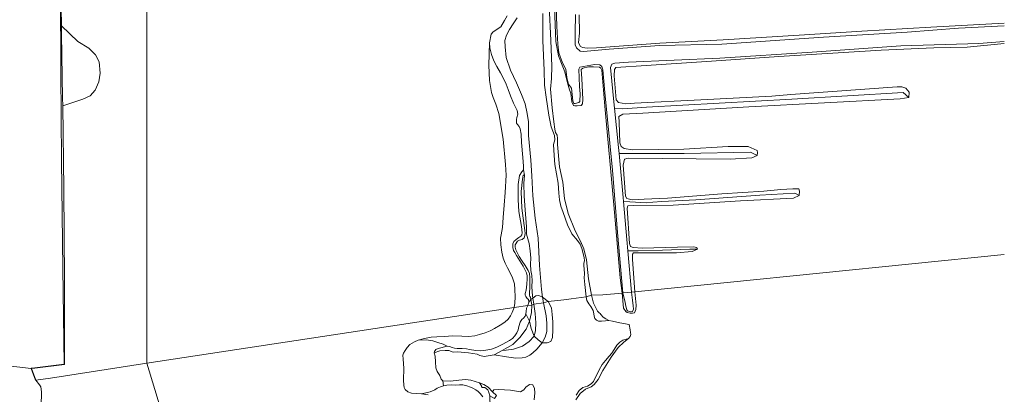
# Model space of a CAD drawing. Header units: metres. Extents: x 103671 to 105190, y 427150 to 429171.
# Tile 176 of 256: x 104851 to 105144, y 427939 to 428050. Entities that reach past the tile are written whole.
import ezdxf

# ---------------------------------------------------------------- set-up
doc = ezdxf.new("R2010")
doc.units = ezdxf.units.M
for name, color, linetype, lineweight in [('B-WE-GR-GRAS-GV', 253, 'Continuous', 13), ('B-WE-GR-STRUIK-GV', 253, 'Continuous', 13), ('B-WE-GW-TALUD_KRUIN-G', 253, 'Continuous', 18), ('B-WE-IE-TERREINAFSCHEIDING_KUNSTMATIG_MUUR-GV', 253, 'Continuous', 18), ('B-WE-OG-TERREIN_ERF-GV', 253, 'Continuous', 18), ('B-WE-OG-TERREIN_ONBEGROEID_ZAND-GV', 253, 'Continuous', 18), ('B-WE-OG-WATER-GV', 253, 'Continuous', 18), ('B-WE-OG-WATER_SLIK-GV', 253, 'Continuous', 18), ('B-WE-VH-OPENVERHARDING-GV', 253, 'Continuous', 18)]:
    doc.layers.add(name, color=color, linetype=linetype, lineweight=lineweight)

msp = doc.modelspace()

# ---------------------------------------------------------------- linework, layer by layer
at = {"layer": 'B-WE-GR-GRAS-GV', "flags": 128}
for points in [[(105006.723, 428052.277), (105006.698, 428044.245), (105007.125, 428035.326), (105007.233, 428030.931), (105007.664, 428027.315), (105008.477, 428021.991), (105009.16, 428018.516), (105010.192, 428015.922), (105010.266, 428014.632), (105009.897, 428013.284), (105010.066, 428009.975), (105010.308, 428007.289), (105010.809, 428004.511), (105011.308, 428001.749), (105011.403, 428000.246), (105011.499, 427998.725), (105011.7, 427996.817), (105012.098, 427994.927), (105012.748, 427993.011), (105014.081, 427989.349), (105015.292, 427986.623), (105017.068, 427984.608), (105017.782, 427983.542), (105018.356, 427982.238), (105019.055, 427979.638), (105019.158, 427978.575), (105018.963, 427977.883), (105018.904, 427977.067), (105019.013, 427976.192), (105019.122, 427974.682), (105019.032, 427973.538), (105019.224, 427971.55), (105019.65, 427967.9), (105021.177, 427968.416), (105020.294, 427973.269), (105019.68, 427978.945), (105018.875, 427982.126), (105017.938, 427984.429), (105016.362, 427987.503), (105014.264, 427992.72), (105013.141, 427997.133), (105012.632, 428002.071), (105011.711, 428006.621), (105011.052, 428013.29), (105011.098, 428015.057), (105010.925, 428015.988), (105010.482, 428016.793), (105010.283, 428017.821), (105010.003, 428020.038), (105009.468, 428024.209), (105009.022, 428029.702), (105009.301, 428032.928), (105009.378, 428036.609), (105009.111, 428044.225), (105008.559, 428054.59)], [(104996.111, 428051.614), (104995.294, 428050.17), (104994.147, 428048.32), (104991.909, 428046.84), (104991.302, 428046.142), (104990.799, 428043.569), (104990.946, 428042.012), (104991.437, 428040.084), (104992.109, 428038.137), (104992.997, 428036.479), (104994.1, 428034.579), (104995.3, 428032.31), (104995.804, 428031.227), (104996.374, 428029.611), (104997.069, 428027.723), (104998.012, 428025.55), (104999.02, 428023.383), (104999.297, 428022.304), (104999.003, 428021.325), (104998.813, 428020.708), (104998.833, 428019.639), (104999.144, 428019.209), (104999.659, 428018.648), (104999.93, 428017.881), (105000.205, 428016.375), (105000.353, 428013.832), (105000.786, 428009.425), (105000.914, 428006.814), (105000.935, 428005.727), (105001.225, 428004.17), (105001.023, 428001.609), (105001.112, 427997.84), (105001.462, 427993.821), (105001.873, 427988.774), (105001.855, 427986.529), (105002.661, 427983.781), (105002.926, 427981.591), (105003.104, 427979.375), (105002.999, 427977.654), (105003.11, 427975.707), (105003.434, 427974.214), (105003.544, 427972.646), (105003.385, 427970.982), (105003.547, 427969.446), (105003.668, 427968.197), (105003.705, 427967.522), (105004.614, 427968.15), (105005.475, 427968.233), (105006.634, 427967.823), (105006.275, 427970.089), (105005.713, 427977.216), (105005.267, 427985.386), (105004.444, 427991.341), (105003.76, 427997.925), (105003.451, 428003.896), (105003.179, 428008.608), (105002.473, 428015.938), (105002.393, 428020.052), (105002.013, 428022.443), (105001.399, 428025.36), (105000.368, 428028.195), (104998.827, 428031.588), (104997.076, 428035.442), (104995.768, 428039.181), (104995.486, 428042.371), (104995.426, 428044.285), (104995.847, 428045.872), (104996.809, 428047.535), (104997.894, 428049.211), (104999.021, 428051.029)], [(104999.021, 428051.029), (104997.894, 428049.211), (104996.809, 428047.535), (104995.847, 428045.872), (104995.426, 428044.285), (104995.486, 428042.371), (104995.768, 428039.181), (104997.076, 428035.442), (104998.827, 428031.588), (105000.368, 428028.195), (105001.399, 428025.36), (105002.013, 428022.443), (105002.393, 428020.052), (105002.473, 428015.938), (105003.179, 428008.608), (105003.451, 428003.896), (105003.76, 427997.925), (105004.444, 427991.341), (105005.267, 427985.386), (105005.713, 427977.216), (105006.275, 427970.089), (105006.634, 427967.823), (105008.282, 427966.513), (105012.97, 427967.002), (105015.16, 427967.301), (105019.65, 427967.9), (105019.224, 427971.55), (105019.032, 427973.538), (105019.122, 427974.682), (105019.013, 427976.192), (105018.904, 427977.067), (105018.963, 427977.883), (105019.158, 427978.575), (105019.055, 427979.638), (105018.356, 427982.238), (105017.782, 427983.542), (105017.068, 427984.608), (105015.292, 427986.623), (105014.081, 427989.349), (105012.748, 427993.011), (105012.098, 427994.927), (105011.7, 427996.817), (105011.499, 427998.725), (105011.403, 428000.246), (105011.308, 428001.749), (105010.809, 428004.511), (105010.308, 428007.289), (105010.066, 428009.975), (105009.897, 428013.284), (105010.266, 428014.632), (105010.192, 428015.922), (105009.16, 428018.516), (105008.477, 428021.991), (105007.664, 428027.315), (105007.233, 428030.931), (105007.125, 428035.326), (105006.698, 428044.245), (105006.723, 428052.277)], [(105016.613, 427938.602), (105017.504, 427939.96), (105018.625, 427940.878), (105020.045, 427941.277), (105021.104, 427941.94), (105021.794, 427942.667), (105023.48, 427946.081), (105024.412, 427947.678), (105025.348, 427948.887), (105026.474, 427950.204), (105027.21, 427951.073), (105027.909, 427952.215), (105028.781, 427953.518), (105029.607, 427954.374), (105030.55, 427954.941), (105032.192, 427955.498), (105032.743, 427956.062), (105032.959, 427956.632), (105032.854, 427957.289), (105032.698, 427958.011), (105032.376, 427959.624), (105029.611, 427960.144), (105027.478, 427960.674), (105026.377, 427960.843), (105025.374, 427960.771), (105024.141, 427960.627), (105023.305, 427960.634), (105022.654, 427960.92), (105022.182, 427961.424), (105021.968, 427962.089), (105021.902, 427962.768), (105021.677, 427963.819), (105021.047, 427965.043), (105020.356, 427965.749), (105019.836, 427966.746), (105019.65, 427967.9), (105015.16, 427967.301), (105012.97, 427967.002), (105008.282, 427966.513), (105009.305, 427964.637), (105009.496, 427962.655), (105009.682, 427960.454), (105009.649, 427958.056), (105009.555, 427955.757), (105009.04, 427954.549), (105007.974, 427954.13), (105006.474, 427954.133), (105004.903, 427952.319), (105003.769, 427951.146), (105002.802, 427950.487), (105001.596, 427949.889), (105000.55, 427949.705), (104998.696, 427949.626), (104995.867, 427950.002), (104992.168, 427950.61), (104989.237, 427950.099), (104987.984, 427950.427), (104987.124, 427950.806), (104984.53, 427951.204), (104982.42, 427951.362), (104981.436, 427951.479), (104980.019, 427951.43), (104978.717, 427951.878), (104977.567, 427951.905), (104975.993, 427951.828), (104974.374, 427951.161), (104974.683, 427950.194), (104974.728, 427948.519), (104974.852, 427946.719), (104975.202, 427945.672), (104976.072, 427944.409), (104976.402, 427943.394), (104976.888, 427942.842), (104979.251, 427942.79), (104981.7, 427943.076), (104983.693, 427943.212), (104985.292, 427943.006), (104987.803, 427942.251), (104989.093, 427941.794), (104990.419, 427940.98), (104991.745, 427939.584), (104992.136, 427940.164), (104993.52, 427940.297), (104997.091, 427940.043), (105000.037, 427939.595), (105001.027, 427940.134), (105001.612, 427940.966), (105002.688, 427941.757), (105003.766, 427941.617), (105004.241, 427940.599), (105004.324, 427939.277), (105004.127, 427937.238)], [(105016.503, 427937.164), (105017.778, 427939.032), (105019.438, 427940.356), (105021.095, 427941.056), (105022.007, 427941.711), (105023.19, 427943.197), (105024.538, 427945.963), (105027.041, 427949.877), (105029.172, 427952.749), (105030.801, 427954.353), (105032.192, 427955.498), (105030.55, 427954.941), (105029.607, 427954.374), (105028.781, 427953.518), (105027.909, 427952.215), (105027.21, 427951.073), (105026.474, 427950.204), (105025.348, 427948.887), (105024.412, 427947.678), (105023.48, 427946.081), (105021.794, 427942.667), (105021.104, 427941.94), (105020.045, 427941.277), (105018.625, 427940.878), (105017.504, 427939.96), (105016.613, 427938.602)]]:
    msp.add_lwpolyline(points, dxfattribs=at)
for points in [[(105001.225, 428004.17), (105000.935, 428005.727), (105000.418, 428005.074), (104999.787, 428004.06), (104999.347, 428001.35), (104999.396, 427996.807), (104999.596, 427993.256), (105000.317, 427988.813), (105000.548, 427986.914), (105000.483, 427986.367), (105000.111, 427985.948), (104999.558, 427985.539), (104998.788, 427984.945), (104998.099, 427984.378), (104997.746, 427983.696), (104997.72, 427982.613), (104997.979, 427981.694), (104998.369, 427981.063), (104998.858, 427980.205), (105000.837, 427977.024), (105001.866, 427975.021), (105002.055, 427974.141), (105002.024, 427973.276), (105001.891, 427971.688), (105001.716, 427969.86), (105001.449, 427968.903), (105001.481, 427968.338), (105001.597, 427967.962), (105002.056, 427967.395), (105002.406, 427967.044), (105002.504, 427966.306), (105003.135, 427967.057), (105002.984, 427967.812), (105002.828, 427967.991), (105002.763, 427968.386), (105002.817, 427971.273), (105002.869, 427973.605), (105002.735, 427974.853), (105002.346, 427975.73), (105001.486, 427977.185), (105000.387, 427978.81), (104999.655, 427979.931), (104999.131, 427980.92), (104998.679, 427981.874), (104998.477, 427982.672), (104998.467, 427983.398), (104999.18, 427984.478), (104999.778, 427984.743), (105000.53, 427984.996), (105001.106, 427985.481), (105001.354, 427986.141), (105001.433, 427986.872), (105001.358, 427987.65), (105000.43, 427994.306), (105000.293, 427999.218), (105000.664, 428002.882), (105000.893, 428004.126)], [(105001.855, 427986.529), (105001.873, 427988.774), (105001.462, 427993.821), (105001.112, 427997.84), (105001.023, 428001.609), (105001.225, 428004.17), (105000.893, 428004.126), (105000.664, 428002.882), (105000.293, 427999.218), (105000.43, 427994.306), (105001.358, 427987.65), (105001.433, 427986.872), (105001.354, 427986.141), (105001.106, 427985.481), (105000.53, 427984.996), (104999.778, 427984.743), (104999.18, 427984.478), (104998.467, 427983.398), (104998.477, 427982.672), (104998.679, 427981.874), (104999.131, 427980.92), (104999.655, 427979.931), (105000.387, 427978.81), (105001.486, 427977.185), (105002.346, 427975.73), (105002.735, 427974.853), (105002.869, 427973.605), (105002.817, 427971.273), (105002.763, 427968.386), (105002.828, 427967.991), (105002.984, 427967.812), (105003.135, 427967.057), (105003.705, 427967.522), (105003.668, 427968.197), (105003.547, 427969.446), (105003.385, 427970.982), (105003.544, 427972.646), (105003.434, 427974.214), (105003.11, 427975.707), (105002.999, 427977.654), (105003.104, 427979.375), (105002.926, 427981.591), (105002.661, 427983.781)], [(105023.822, 427962.87), (105023.451, 427963.1), (105022.949, 427963.65), (105021.797, 427965.949), (105021.177, 427968.416), (105019.65, 427967.9), (105019.836, 427966.746), (105020.356, 427965.749), (105021.047, 427965.043), (105021.677, 427963.819), (105021.902, 427962.768), (105021.968, 427962.089), (105022.182, 427961.424), (105022.654, 427960.92), (105023.305, 427960.634), (105024.141, 427960.627), (105025.374, 427960.771), (105026.377, 427960.843), (105025.512, 427961.271), (105024.634, 427961.825), (105024.026, 427962.57)], [(104992.168, 427950.61), (104994.612, 427951.911), (104997.742, 427953.709), (104999.828, 427955.771), (105001.734, 427958.238), (105002.752, 427960.621), (105001.633, 427962.785), (105001.407, 427962.065), (105000.984, 427961.513), (105000.497, 427961.12), (105000.243, 427960.782), (104999.96, 427960.316), (104999.575, 427959.056), (104999.337, 427958.092), (104998.931, 427957.102), (104998.387, 427956.208), (104997.653, 427955.413), (104996.752, 427954.831), (104994.776, 427953.767), (104993.049, 427952.926), (104991.384, 427952.313), (104989.693, 427951.936), (104988.153, 427951.823), (104986.747, 427951.894), (104984.822, 427952.183), (104983.967, 427952.365), (104982.635, 427952.461), (104981.21, 427952.471), (104980.361, 427952.594), (104979.73, 427952.756), (104978.867, 427953.091), (104978.188, 427953.223), (104975.533, 427952.485), (104974.791, 427952.227), (104974.48, 427951.597), (104974.374, 427951.161), (104975.993, 427951.828), (104977.567, 427951.905), (104978.717, 427951.878), (104980.019, 427951.43), (104981.436, 427951.479), (104982.42, 427951.362), (104984.53, 427951.204), (104987.124, 427950.806), (104987.984, 427950.427), (104989.237, 427950.099)], [(105004.161, 427956.199), (105003.217, 427958.451), (105002.752, 427960.621), (105001.734, 427958.238), (104999.828, 427955.771), (104997.742, 427953.709), (104994.612, 427951.911), (104995.83, 427951.981), (104997.919, 427952.301), (105000.679, 427953.226), (105002.62, 427954.591)], [(104994.612, 427951.911), (104992.168, 427950.61), (104995.867, 427950.002), (104998.696, 427949.626), (105000.55, 427949.705), (105001.596, 427949.889), (105002.802, 427950.487), (105003.769, 427951.146), (105004.903, 427952.319), (105006.474, 427954.133), (105005.355, 427955.103), (105004.161, 427956.199), (105002.62, 427954.591), (105000.679, 427953.226), (104997.919, 427952.301), (104995.83, 427951.981)], [(104991.745, 427939.584), (104990.419, 427940.98), (104989.093, 427941.794), (104987.803, 427942.251), (104988.444, 427941.389), (104988.479, 427941.193), (104988.659, 427940.878), (104989.407, 427940.884), (104990.326, 427940.141), (104990.651, 427939.358), (104990.88, 427938.375), (104992.309, 427937.574), (104992.929, 427938.506)]]:
    msp.add_lwpolyline(points, close=True, dxfattribs=at)
at = {"layer": 'B-WE-GR-STRUIK-GV', "flags": 128}
for points in [[(105003.471, 427965.377), (105003.34, 427966.033), (105003.135, 427967.057), (105002.504, 427966.306), (105002.239, 427965.293)], [(105004.023, 427965.7), (105003.705, 427967.522), (105003.135, 427967.057), (105003.34, 427966.033), (105003.471, 427965.377)], [(105006.634, 427967.823), (105005.475, 427968.233), (105004.614, 427968.15), (105003.705, 427967.522), (105004.023, 427965.7), (105006.912, 427966.061)], [(105006.474, 427954.133), (105007.974, 427954.13), (105009.04, 427954.549), (105009.555, 427955.757), (105009.649, 427958.056), (105009.682, 427960.454), (105009.496, 427962.655), (105009.305, 427964.637), (105008.282, 427966.513), (105006.912, 427966.061), (105007.709, 427962.198), (105007.891, 427960.046), (105007.929, 427957.581), (105007.448, 427955.839)], [(105008.282, 427966.513), (105006.634, 427967.823), (105006.912, 427966.061)], [(105002.752, 427960.621), (105003.37, 427963.248), (105003.471, 427965.377), (105002.239, 427965.293), (105001.836, 427964.512), (105001.697, 427963.495), (105001.633, 427962.785)], [(105004.161, 427956.199), (105004.54, 427957.884), (105004.653, 427960.132), (105004.39, 427962.863), (105004.023, 427965.7), (105003.471, 427965.377), (105003.37, 427963.248), (105002.752, 427960.621), (105003.217, 427958.451)], [(105006.474, 427954.133), (105007.448, 427955.839), (105007.929, 427957.581), (105007.891, 427960.046), (105007.709, 427962.198), (105006.912, 427966.061), (105004.023, 427965.7), (105004.39, 427962.863), (105004.653, 427960.132), (105004.54, 427957.884), (105004.161, 427956.199), (105005.355, 427955.103)]]:
    msp.add_lwpolyline(points, close=True, dxfattribs=at)
msp.add_lwpolyline([(105004.127, 427937.238), (105004.324, 427939.277), (105004.241, 427940.599), (105003.766, 427941.617), (105002.688, 427941.757), (105001.612, 427940.966), (105001.027, 427940.134), (105000.037, 427939.595), (104997.091, 427940.043), (104993.52, 427940.297), (104992.136, 427940.164), (104991.745, 427939.584), (104992.929, 427938.506)], dxfattribs=at)
at = {"layer": 'B-WE-GW-TALUD_KRUIN-G', "flags": 128}
for points in [[(105006.634, 427967.823), (105006.275, 427970.089), (105005.713, 427977.216), (105005.267, 427985.386), (105004.444, 427991.341), (105003.76, 427997.925), (105003.451, 428003.896), (105003.179, 428008.608), (105002.473, 428015.938), (105002.393, 428020.052), (105002.013, 428022.443), (105001.399, 428025.36), (105000.368, 428028.195), (104998.827, 428031.588), (104997.076, 428035.442), (104995.768, 428039.181), (104995.486, 428042.371), (104995.426, 428044.285), (104995.847, 428045.872), (104996.809, 428047.535), (104997.894, 428049.211), (104999.021, 428051.029)], [(105006.912, 427966.061), (105006.634, 427967.823)], [(105006.474, 427954.133), (105007.448, 427955.839), (105007.929, 427957.581), (105007.891, 427960.046), (105007.709, 427962.198), (105006.912, 427966.061)], [(104974.374, 427951.161), (104975.993, 427951.828), (104977.567, 427951.905), (104978.717, 427951.878), (104980.019, 427951.43), (104981.436, 427951.479), (104982.42, 427951.362), (104984.53, 427951.204), (104987.124, 427950.806), (104987.984, 427950.427), (104989.237, 427950.099), (104992.168, 427950.61)], [(104992.168, 427950.61), (104995.867, 427950.002), (104998.696, 427949.626), (105000.55, 427949.705), (105001.596, 427949.889), (105002.802, 427950.487), (105003.769, 427951.146), (105004.903, 427952.319), (105006.474, 427954.133)], [(104998.65, 427932.938), (104997.224, 427933.249), (104995.912, 427933.41), (104994.124, 427933.526), (104993.263, 427933.917), (104992.305, 427934.672), (104991.576, 427935.512), (104991.106, 427936.252), (104990.938, 427936.834), (104990.874, 427937.489), (104990.88, 427938.375), (104990.651, 427939.358), (104990.326, 427940.141), (104989.407, 427940.884), (104988.659, 427940.878), (104988.479, 427941.193), (104988.444, 427941.389), (104987.803, 427942.251), (104985.292, 427943.006), (104983.693, 427943.212), (104981.7, 427943.076), (104979.251, 427942.79), (104976.888, 427942.842)]]:
    msp.add_lwpolyline(points, dxfattribs=at)
at = {"layer": 'B-WE-IE-TERREINAFSCHEIDING_KUNSTMATIG_MUUR-GV', "flags": 128}
msp.add_lwpolyline([(104863.02, 428059.277), (104863.169, 428034.742), (104863.321, 428008.446), (104863.749, 427976.332), (104864.122, 427947.833), (104855.432, 427946.688), (104854.312, 427946.627), (104854.333, 427946.528), (104854.434, 427946.533), (104855.441, 427946.588), (104864.222, 427947.745), (104864.202, 427972.808), (104864.064, 427999.939), (104863.72, 428024.756), (104863.678, 428027.194), (104863.348, 428046.151), (104863.305, 428048.607), (104863.118, 428059.372)], dxfattribs=at)
msp.add_lwpolyline([(104855.707, 427943.003), (104854.434, 427946.533), (104854.333, 427946.528), (104855.585, 427943.046)], close=True, dxfattribs=at)
at = {"layer": 'B-WE-OG-TERREIN_ERF-GV', "flags": 128}
for points in [[(104813.248, 427951.287), (104854.333, 427946.528), (104854.312, 427946.627), (104855.432, 427946.688), (104864.122, 427947.833), (104863.749, 427976.332), (104863.321, 428008.446), (104863.169, 428034.742), (104863.02, 428059.277)], [(104848.693, 427908.519), (104851.032, 427908.619), (104852.635, 427907.663), (104852.63, 427928.861), (104852.726, 427928.864), (104853.203, 427929.601), (104853.67, 427929.813), (104855.195, 427930.073), (104855.787, 427930.267), (104856.255, 427930.658), (104856.582, 427931.48), (104856.972, 427933.753), (104857.373, 427937.997), (104857.4, 427939.555), (104857.158, 427941.025), (104856.839, 427941.636), (104855.707, 427943.003), (104855.585, 427943.046), (104854.333, 427946.528), (104813.248, 427951.287)]]:
    msp.add_lwpolyline(points, dxfattribs=at)
at = {"layer": 'B-WE-OG-TERREIN_ONBEGROEID_ZAND-GV', "flags": 128}
for points in [[(104863.305, 428048.607), (104863.348, 428046.151), (104863.678, 428027.194), (104863.72, 428024.756), (104869.707, 428026.793), (104871.881, 428027.776), (104873.366, 428029.458), (104874.496, 428031.949), (104874.877, 428034.474), (104874.514, 428037.865), (104873.448, 428040.012), (104871.435, 428041.943), (104868.201, 428043.941)], [(105002.504, 427966.306), (105002.406, 427967.044), (105002.056, 427967.395), (105001.597, 427967.962), (105001.481, 427968.338), (105001.449, 427968.903), (105001.716, 427969.86), (105001.891, 427971.688), (105002.024, 427973.276), (105002.055, 427974.141), (105001.866, 427975.021), (105000.837, 427977.024), (104998.858, 427980.205), (104998.369, 427981.063), (104997.979, 427981.694), (104997.72, 427982.613), (104997.746, 427983.696), (104998.099, 427984.378), (104998.788, 427984.945), (104999.558, 427985.539), (105000.111, 427985.948), (105000.483, 427986.367), (105000.548, 427986.914), (105000.317, 427988.813), (104999.596, 427993.256), (104999.396, 427996.807), (104999.347, 428001.35), (104999.787, 428004.06), (105000.418, 428005.074), (105000.935, 428005.727), (105000.914, 428006.814), (105000.786, 428009.425), (105000.353, 428013.832), (105000.205, 428016.375), (104999.93, 428017.881), (104999.659, 428018.648), (104999.144, 428019.209), (104998.833, 428019.639), (104998.813, 428020.708), (104999.003, 428021.325), (104999.297, 428022.304), (104999.02, 428023.383), (104998.012, 428025.55), (104997.069, 428027.723), (104996.374, 428029.611), (104995.804, 428031.227), (104995.3, 428032.31), (104994.1, 428034.579), (104992.997, 428036.479), (104992.109, 428038.137), (104991.437, 428040.084), (104990.946, 428042.012), (104990.799, 428043.569), (104990.629, 428036.908), (104990.776, 428032.275), (104991.463, 428028.793), (104991.93, 428027.241), (104992.725, 428025.285), (104993.589, 428022.525), (104994.867, 428014.816), (104995.625, 428007.279), (104995.831, 428004.108), (104995.466, 427998.923), (104995.17, 427995.225), (104994.909, 427991.549), (104994.644, 427988.526), (104994.279, 427986.355), (104994.091, 427985.369), (104994.153, 427983.366), (104994.489, 427981.204), (104994.867, 427979.435), (104995.47, 427977.869), (104996.146, 427976.51), (104996.99, 427974.999), (104997.697, 427973.521), (104998.243, 427971.788), (104998.393, 427970.023), (104998.472, 427967.871), (104998.361, 427965.983), (104998.118, 427964.67), (105002.239, 427965.293)], [(105001.633, 427962.785), (105001.697, 427963.495), (105001.836, 427964.512), (105002.239, 427965.293), (104998.118, 427964.67), (104997.561, 427963.234), (104997.065, 427962.196), (104996.373, 427961.222), (104995.376, 427960.357), (104993.947, 427959.456), (104992.337, 427958.469), (104991.034, 427957.723), (104989.573, 427957.112), (104987.798, 427956.61), (104986.441, 427956.275), (104984.534, 427956.034), (104982.583, 427956.109), (104979.719, 427956.22), (104977.495, 427956.106), (104975.102, 427955.983), (104973.428, 427955.861), (104971.415, 427955.456), (104969.61, 427954.97), (104972.054, 427955.041), (104973.948, 427954.753), (104975.436, 427954.291), (104976.988, 427953.738), (104978.188, 427953.223), (104978.867, 427953.091), (104979.73, 427952.756), (104980.361, 427952.594), (104981.21, 427952.471), (104982.635, 427952.461), (104983.967, 427952.365), (104984.822, 427952.183), (104986.747, 427951.894), (104988.153, 427951.823), (104989.693, 427951.936), (104991.384, 427952.313), (104993.049, 427952.926), (104994.776, 427953.767), (104996.752, 427954.831), (104997.653, 427955.413), (104998.387, 427956.208), (104998.931, 427957.102), (104999.337, 427958.092), (104999.575, 427959.056), (104999.96, 427960.316), (105000.243, 427960.782), (105000.497, 427961.12), (105000.984, 427961.513), (105001.407, 427962.065)]]:
    msp.add_lwpolyline(points, close=True, dxfattribs=at)
msp.add_lwpolyline([(104988.832, 427938.046), (104988.061, 427939.03), (104987.432, 427939.653), (104986.776, 427940.129), (104985.887, 427940.622), (104985.116, 427940.975), (104984.096, 427941.343), (104982.836, 427941.644), (104981.839, 427941.631), (104980.826, 427941.54), (104979.36, 427941.613), (104978.107, 427941.522), (104977.122, 427941.332), (104976.231, 427941.04), (104975.192, 427940.708), (104974.568, 427940.161), (104973.163, 427939.542), (104970.524, 427939.007), (104972.571, 427938.726)], dxfattribs=at)
at = {"layer": 'B-WE-OG-WATER-GV', "flags": 128}
for points in [[(104863.118, 428059.372), (104863.305, 428048.607), (104868.201, 428043.941), (104871.435, 428041.943), (104873.448, 428040.012), (104874.514, 428037.865), (104874.877, 428034.474), (104874.496, 428031.949), (104873.366, 428029.458), (104871.881, 428027.776), (104869.707, 428026.793), (104863.72, 428024.756), (104864.064, 427999.939), (104864.202, 427972.808), (104864.222, 427947.745), (104855.441, 427946.588), (104854.434, 427946.533), (104855.707, 427943.003), (104860.071, 427943.683), (104888.787, 427948.155), (104888.789, 428262.593)], [(104888.789, 428262.593), (104888.787, 427948.155), (104971.146, 427960.596), (104998.118, 427964.67), (104998.361, 427965.983), (104998.472, 427967.871), (104998.393, 427970.023), (104998.243, 427971.788), (104997.697, 427973.521), (104996.99, 427974.999), (104996.146, 427976.51), (104995.47, 427977.869), (104994.867, 427979.435), (104994.489, 427981.204), (104994.153, 427983.366), (104994.091, 427985.369), (104994.279, 427986.355), (104994.644, 427988.526), (104994.909, 427991.549), (104995.17, 427995.225), (104995.466, 427998.923), (104995.831, 428004.108), (104995.625, 428007.279), (104994.867, 428014.816), (104993.589, 428022.525), (104992.725, 428025.285), (104991.93, 428027.241), (104991.463, 428028.793), (104990.776, 428032.275), (104990.629, 428036.908), (104990.799, 428043.569), (104991.302, 428046.142), (104991.909, 428046.84), (104994.147, 428048.32), (104995.294, 428050.17), (104996.111, 428051.614)], [(105010.56, 428057.446), (105010.909, 428048.502), (105011.127, 428043.137), (105011.458, 428040.583), (105012.597, 428037.636), (105013.594, 428035.723), (105013.817, 428033.179), (105014.367, 428031.245), (105015.207, 428030.065), (105015.617, 428026.257), (105015.902, 428025.515), (105016.357, 428025.452), (105017.463, 428025.729), (105017.729, 428026.076), (105017.805, 428028.391), (105017.663, 428030.536), (105017.481, 428033.084), (105017.421, 428035.707), (105017.703, 428036.332), (105022.142, 428037.059), (105023.69, 428036.973), (105024.293, 428036.476), (105024.622, 428035.503), (105025.127, 428028.712), (105027.42, 428005.571), (105028.991, 427987.042), (105030.558, 427969.03), (105033.161, 427969.293), (105032.029, 427981.617), (105031.723, 427984.947), (105030.728, 427996.279), (105030.625, 427997.459), (105029.39, 428010.541), (105029.222, 428012.315), (105028.013, 428024.04), (105027.922, 428024.928), (105026.893, 428036.2), (105027.286, 428037.15), (105028.139, 428037.46), (105032.182, 428037.792), (105059.425, 428038.992), (105086.894, 428040.811), (105113.362, 428042.649), (105136.581, 428043.318), (105144.15, 428043.931)], [(105144.15, 428048.593), (105130.531, 428047.916), (105115.259, 428046.693), (105090.327, 428045.253), (105060.012, 428043.102), (105041.477, 428042.706), (105026.508, 428041.67), (105018.836, 428040.995), (105017.807, 428041.024), (105016.729, 428042.01), (105016.34, 428042.935), (105016.366, 428043.493), (105016.309, 428046.523), (105016.467, 428051.988)], [(104972.571, 427938.726), (104970.524, 427939.007), (104968.94, 427939.117), (104967.578, 427939.171), (104966.51, 427939.531), (104965.656, 427940.235), (104965.444, 427940.831), (104965.331, 427941.53), (104965.181, 427943.088), (104965.333, 427946.634), (104965.062, 427949.291), (104965.036, 427950.511), (104965.243, 427951.139), (104965.654, 427951.913), (104966.28, 427952.795), (104967.081, 427953.629), (104968.438, 427954.494), (104969.61, 427954.97), (104971.415, 427955.456), (104973.428, 427955.861), (104975.102, 427955.983), (104977.495, 427956.106), (104979.719, 427956.22), (104982.583, 427956.109), (104984.534, 427956.034), (104986.441, 427956.275), (104987.798, 427956.61), (104989.573, 427957.112), (104991.034, 427957.723), (104992.337, 427958.469), (104993.947, 427959.456), (104995.376, 427960.357), (104996.373, 427961.222), (104997.065, 427962.196), (104997.561, 427963.234), (104998.118, 427964.67), (104971.146, 427960.596), (104888.787, 427948.155), (104968.762, 427684.599)], [(104968.762, 427684.599), (104888.787, 427948.155), (104860.071, 427943.683), (104855.707, 427943.003), (104856.839, 427941.636), (104857.158, 427941.025), (104857.4, 427939.555), (104857.373, 427937.997)]]:
    msp.add_lwpolyline(points, dxfattribs=at)
msp.add_lwpolyline([(105030.558, 427969.03), (105031.212, 427966.226), (105031.38, 427965.064), (105031.684, 427964.046), (105031.927, 427963.658), (105032.686, 427963.357), (105033.46, 427963.469), (105033.67, 427964.2), (105033.572, 427965.22), (105033.392, 427966.898), (105033.161, 427969.293)], close=True, dxfattribs=at)
at = {"layer": 'B-WE-OG-WATER_SLIK-GV', "flags": 128}
for points in [[(105010.193, 428053.926), (105010.538, 428043.914), (105011.376, 428039.655), (105012.435, 428036.872), (105013.247, 428034.877), (105014.096, 428031.603), (105014.633, 428029.582), (105015.036, 428028.509), (105015.384, 428025.999), (105015.837, 428024.846), (105016.229, 428024.777), (105016.915, 428024.757), (105018.16, 428024.92), (105018.498, 428025.402), (105018.594, 428026.629), (105018.354, 428032.89), (105018.156, 428035.606), (105018.609, 428036.014), (105020.348, 428036.374), (105021.817, 428036.429), (105023.585, 428036.279), (105023.952, 428036.015), (105024.269, 428035.383), (105025.168, 428024.719), (105027.873, 427995.313), (105029.736, 427973.541), (105030.301, 427969.004), (105030.558, 427969.03), (105028.991, 427987.042), (105027.42, 428005.571), (105025.127, 428028.712), (105024.622, 428035.503), (105024.293, 428036.476), (105023.69, 428036.973), (105022.142, 428037.059), (105017.703, 428036.332), (105017.421, 428035.707), (105017.481, 428033.084), (105017.663, 428030.536), (105017.805, 428028.391), (105017.729, 428026.076), (105017.463, 428025.729), (105016.357, 428025.452), (105015.902, 428025.515), (105015.617, 428026.257), (105015.207, 428030.065), (105014.367, 428031.245), (105013.817, 428033.179), (105013.594, 428035.723), (105012.597, 428037.636), (105011.458, 428040.583), (105011.127, 428043.137), (105010.909, 428048.502), (105010.56, 428057.446)], [(105008.559, 428054.59), (105009.111, 428044.225), (105009.378, 428036.609), (105009.301, 428032.928), (105009.022, 428029.702), (105009.468, 428024.209), (105010.003, 428020.038), (105010.283, 428017.821), (105010.482, 428016.793), (105010.925, 428015.988), (105011.098, 428015.057), (105011.052, 428013.29), (105011.711, 428006.621), (105012.632, 428002.071), (105013.141, 427997.133), (105014.264, 427992.72), (105016.362, 427987.503), (105017.938, 427984.429), (105018.875, 427982.126), (105019.68, 427978.945), (105020.294, 427973.269), (105021.177, 427968.416), (105024.62, 427968.431), (105030.301, 427969.004), (105029.736, 427973.541), (105027.873, 427995.313), (105025.168, 428024.719), (105024.269, 428035.383), (105023.952, 428036.015), (105023.585, 428036.279), (105021.817, 428036.429), (105020.348, 428036.374), (105018.609, 428036.014), (105018.156, 428035.606), (105018.354, 428032.89), (105018.594, 428026.629), (105018.498, 428025.402), (105018.16, 428024.92), (105016.915, 428024.757), (105016.229, 428024.777), (105015.837, 428024.846), (105015.384, 428025.999), (105015.036, 428028.509), (105014.633, 428029.582), (105014.096, 428031.603), (105013.247, 428034.877), (105012.435, 428036.872), (105011.376, 428039.655), (105010.538, 428043.914), (105010.193, 428053.926)], [(105016.467, 428051.988), (105016.309, 428046.523), (105016.366, 428043.493), (105016.34, 428042.935), (105016.729, 428042.01), (105017.807, 428041.024), (105018.836, 428040.995), (105026.508, 428041.67), (105041.477, 428042.706), (105060.012, 428043.102), (105090.327, 428045.253), (105115.259, 428046.693), (105130.531, 428047.916), (105144.15, 428048.593)], [(105144.15, 428049.386), (105122.271, 428048.259), (105101.683, 428046.981), (105083.033, 428045.783), (105060.423, 428044.417), (105041.536, 428043.452), (105022.709, 428042.087), (105019.939, 428041.992), (105018.555, 428042.157), (105017.786, 428042.597), (105017.367, 428043.625), (105017.61, 428046.427), (105017.53, 428051.912)], [(105017.53, 428051.912), (105017.61, 428046.427), (105017.367, 428043.625), (105017.786, 428042.597), (105018.555, 428042.157), (105019.939, 428041.992), (105022.709, 428042.087), (105041.536, 428043.452), (105060.423, 428044.417), (105083.033, 428045.783), (105101.683, 428046.981), (105122.271, 428048.259), (105144.15, 428049.386)], [(105144.15, 428043.931), (105136.581, 428043.318), (105113.362, 428042.649), (105086.894, 428040.811), (105059.425, 428038.992), (105032.182, 428037.792), (105028.139, 428037.46), (105027.286, 428037.15), (105026.893, 428036.2), (105027.922, 428024.928), (105028.013, 428024.04), (105030.497, 428023.93), (105037.577, 428024.398), (105080.904, 428026.767), (105114.058, 428028.726), (105115.717, 428027.286), (105115.82, 428028.878), (105114.851, 428030.067), (105113.599, 428030.416), (105112.275, 428030.396), (105080.54, 428028.13), (105074.901, 428027.65), (105053.716, 428026.571), (105034.023, 428025.551), (105031.386, 428025.403), (105029.235, 428025.773), (105028.52, 428026.538), (105027.981, 428033.689), (105028.049, 428035.641), (105028.464, 428036.215), (105037.495, 428036.764), (105056.963, 428038.127), (105076.969, 428039.455), (105107.518, 428041.394), (105123.19, 428042.006), (105133.124, 428042.279), (105144.15, 428043.325)], [(105144.15, 428043.325), (105133.124, 428042.279), (105123.19, 428042.006), (105107.518, 428041.394), (105076.969, 428039.455), (105056.963, 428038.127), (105037.495, 428036.764), (105028.464, 428036.215), (105028.049, 428035.641), (105027.981, 428033.689), (105028.52, 428026.538), (105029.235, 428025.773), (105031.386, 428025.403), (105034.023, 428025.551), (105053.716, 428026.571), (105074.901, 428027.65), (105080.54, 428028.13), (105112.275, 428030.396), (105113.599, 428030.416), (105114.851, 428030.067), (105115.82, 428028.878), (105115.717, 428027.286), (105113.146, 428026.91), (105068.087, 428024.493), (105036.463, 428022.622), (105030.571, 428022.332), (105029.361, 428021.575), (105029.419, 428019.87), (105029.661, 428013.802), (105030.07, 428012.666), (105030.921, 428012.043), (105033.418, 428011.642), (105048.656, 428011.87), (105061.901, 428012.612), (105065.356, 428012.688), (105067.839, 428012.65), (105070.496, 428011.473), (105070.663, 428010.848), (105070.533, 428009.981), (105068.911, 428009.29), (105062.495, 428008.886), (105032.075, 428009.161), (105031.073, 428008.915), (105030.666, 428007.145), (105031.286, 427997.821), (105031.716, 427997.136), (105033.357, 427996.739), (105036.866, 427996.927), (105043.804, 427997.232), (105059.989, 427998.513), (105072.514, 427999.399), (105077.56, 427999.821), (105081.213, 428000.066), (105082.906, 428000.016), (105083.12, 427999.352), (105083.073, 427998.065), (105081.378, 427997.24), (105065.53, 427996.461), (105045.501, 427995.151), (105033.563, 427995.049), (105032.013, 427994.942), (105031.822, 427994.261), (105032.533, 427983.771), (105032.773, 427982.832), (105033.611, 427982.571), (105036.322, 427982.383), (105046.81, 427982.667), (105051.61, 427982.766), (105052.522, 427982.619), (105052.786, 427982.089), (105051.23, 427981.383), (105046.476, 427981.032), (105033.717, 427981.021), (105033.396, 427980.584), (105033.422, 427978.983), (105034.065, 427969.384), (105144.15, 427980.49)], [(105144.15, 427980.49), (105034.065, 427969.384), (105034.468, 427965.377), (105034.402, 427964.118), (105034.047, 427963.148), (105033.387, 427963.01), (105032.755, 427962.968), (105031.78, 427963.192), (105031.427, 427963.551), (105030.776, 427964.479), (105030.301, 427969.004), (105024.62, 427968.431), (105021.177, 427968.416), (105021.797, 427965.949), (105022.949, 427963.65), (105023.451, 427963.1), (105023.822, 427962.87), (105024.026, 427962.57), (105024.634, 427961.825), (105025.512, 427961.271), (105026.377, 427960.843), (105027.478, 427960.674), (105029.611, 427960.144), (105032.376, 427959.624), (105032.698, 427958.011), (105032.854, 427957.289), (105032.959, 427956.632), (105032.743, 427956.062), (105032.192, 427955.498), (105030.801, 427954.353), (105029.172, 427952.749), (105027.041, 427949.877), (105024.538, 427945.963), (105023.19, 427943.197), (105022.007, 427941.711), (105021.095, 427941.056), (105019.438, 427940.356), (105017.778, 427939.032), (105016.503, 427937.164)]]:
    msp.add_lwpolyline(points, dxfattribs=at)
for points in [[(105115.717, 428027.286), (105114.058, 428028.726), (105080.904, 428026.767), (105037.577, 428024.398), (105030.497, 428023.93), (105028.013, 428024.04), (105029.222, 428012.315), (105029.39, 428010.541), (105030.669, 428010.616), (105048.816, 428010.583), (105068.54, 428011.015), (105070.533, 428009.981), (105070.663, 428010.848), (105070.496, 428011.473), (105067.839, 428012.65), (105065.356, 428012.688), (105061.901, 428012.612), (105048.656, 428011.87), (105033.418, 428011.642), (105030.921, 428012.043), (105030.07, 428012.666), (105029.661, 428013.802), (105029.419, 428019.87), (105029.361, 428021.575), (105030.571, 428022.332), (105036.463, 428022.622), (105068.087, 428024.493), (105113.146, 428026.91)], [(105070.533, 428009.981), (105068.54, 428011.015), (105048.816, 428010.583), (105030.669, 428010.616), (105029.39, 428010.541), (105030.625, 427997.459), (105030.728, 427996.279), (105032.613, 427996.133), (105037.573, 427995.922), (105039.458, 427996.08), (105042.126, 427996.242), (105052.283, 427996.817), (105071.345, 427998.13), (105081.777, 427998.803), (105083.073, 427998.065), (105083.12, 427999.352), (105082.906, 428000.016), (105081.213, 428000.066), (105077.56, 427999.821), (105072.514, 427999.399), (105059.989, 427998.513), (105043.804, 427997.232), (105036.866, 427996.927), (105033.357, 427996.739), (105031.716, 427997.136), (105031.286, 427997.821), (105030.666, 428007.145), (105031.073, 428008.915), (105032.075, 428009.161), (105062.495, 428008.886), (105068.911, 428009.29)], [(105083.073, 427998.065), (105081.777, 427998.803), (105071.345, 427998.13), (105052.283, 427996.817), (105042.126, 427996.242), (105039.458, 427996.08), (105037.573, 427995.922), (105032.613, 427996.133), (105030.728, 427996.279), (105031.723, 427984.947), (105032.029, 427981.617), (105035.058, 427981.626), (105042.389, 427981.731), (105050.479, 427982.061), (105052.786, 427982.089), (105052.522, 427982.619), (105051.61, 427982.766), (105046.81, 427982.667), (105036.322, 427982.383), (105033.611, 427982.571), (105032.773, 427982.832), (105032.533, 427983.771), (105031.822, 427994.261), (105032.013, 427994.942), (105033.563, 427995.049), (105045.501, 427995.151), (105065.53, 427996.461), (105081.378, 427997.24)], [(105034.065, 427969.384), (105033.422, 427978.983), (105033.396, 427980.584), (105033.717, 427981.021), (105046.476, 427981.032), (105051.23, 427981.383), (105052.786, 427982.089), (105050.479, 427982.061), (105042.389, 427981.731), (105035.058, 427981.626), (105032.029, 427981.617), (105033.161, 427969.293)], [(105030.301, 427969.004), (105030.776, 427964.479), (105031.427, 427963.551), (105031.78, 427963.192), (105032.755, 427962.968), (105033.387, 427963.01), (105034.047, 427963.148), (105034.402, 427964.118), (105034.468, 427965.377), (105034.065, 427969.384), (105033.161, 427969.293), (105033.392, 427966.898), (105033.572, 427965.22), (105033.67, 427964.2), (105033.46, 427963.469), (105032.686, 427963.357), (105031.927, 427963.658), (105031.684, 427964.046), (105031.38, 427965.064), (105031.212, 427966.226), (105030.558, 427969.03)]]:
    msp.add_lwpolyline(points, close=True, dxfattribs=at)
at = {"layer": 'B-WE-VH-OPENVERHARDING-GV', "flags": 128}
msp.add_lwpolyline([(104977.122, 427941.332), (104976.888, 427942.842), (104976.402, 427943.394), (104976.072, 427944.409), (104975.202, 427945.672), (104974.852, 427946.719), (104974.728, 427948.519), (104974.683, 427950.194), (104974.374, 427951.161), (104974.48, 427951.597), (104974.791, 427952.227), (104975.533, 427952.485), (104978.188, 427953.223), (104976.988, 427953.738), (104975.436, 427954.291), (104973.948, 427954.753), (104972.054, 427955.041), (104969.61, 427954.97), (104968.438, 427954.494), (104967.081, 427953.629), (104966.28, 427952.795), (104965.654, 427951.913), (104965.243, 427951.139), (104965.036, 427950.511), (104965.062, 427949.291), (104965.333, 427946.634), (104965.181, 427943.088), (104965.331, 427941.53), (104965.444, 427940.831), (104965.656, 427940.235), (104966.51, 427939.531), (104967.578, 427939.171), (104968.94, 427939.117), (104970.524, 427939.007), (104973.163, 427939.542), (104974.568, 427940.161), (104975.192, 427940.708), (104976.231, 427941.04)], close=True, dxfattribs=at)
msp.add_lwpolyline([(104990.88, 427938.375), (104990.651, 427939.358), (104990.326, 427940.141), (104989.407, 427940.884), (104988.659, 427940.878), (104988.479, 427941.193), (104988.444, 427941.389), (104987.803, 427942.251), (104985.292, 427943.006), (104983.693, 427943.212), (104981.7, 427943.076), (104979.251, 427942.79), (104976.888, 427942.842), (104977.122, 427941.332), (104978.107, 427941.522), (104979.36, 427941.613), (104980.826, 427941.54), (104981.839, 427941.631), (104982.836, 427941.644), (104984.096, 427941.343), (104985.116, 427940.975), (104985.887, 427940.622), (104986.776, 427940.129), (104987.432, 427939.653), (104988.061, 427939.03), (104988.832, 427938.046)], dxfattribs=at)

doc.saveas('drawing.dxf')
